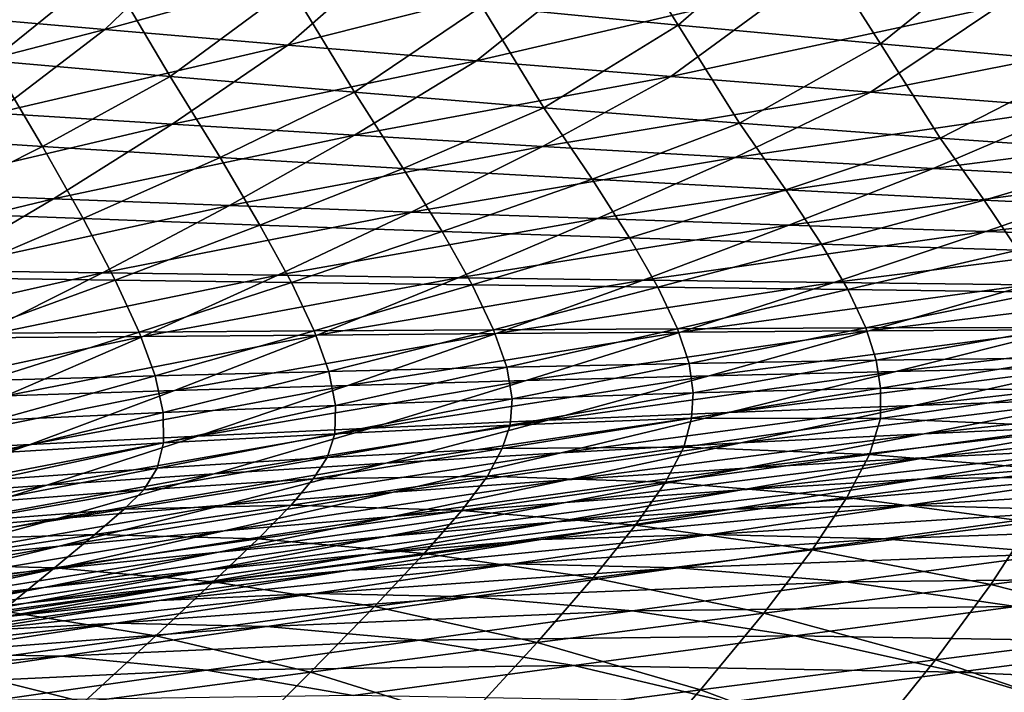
# Model space of a CAD drawing. Header units: metres. Extents: x -155 to 33, y -152 to 27.
# Tile 70 of 133: x -17.6 to -15.65, y -134.95 to -133.62. Entities that reach past the tile are written whole.
import ezdxf

# ---------------------------------------------------------------- set-up
doc = ezdxf.new("R2010")
doc.units = ezdxf.units.M
doc.layers.add('solid_12_401_042_XXX', color=7, linetype='CONTINUOUS')

msp = doc.modelspace()

# ---------------------------------------------------------------- linework, layer by layer
at = {"layer": 'solid_12_401_042_XXX'}
for points in [[(-16.683573, -133.592255, 14.339841), (-16.295164, -133.629776, 14.791459), (-16.45372, -133.375839, 14.378468)], [(-16.295164, -133.629776, 14.791459), (-16.052582, -133.417694, 14.834028), (-16.45372, -133.375839, 14.378468)], [(-16.295164, -133.629776, 14.791459), (-15.89447, -133.666931, 15.234103), (-16.052582, -133.417694, 14.834028)], [(-15.89447, -133.666931, 15.234103), (-15.638756, -133.459656, 15.280394), (-16.052582, -133.417694, 14.834028)], [(-15.241786, -133.629776, -15.873813), (-15.660271, -133.592255, -15.449912), (-14.996856, -133.417694, -15.899636)], [(-17.429483, -133.638458, -13.651723), (-17.780312, -133.608063, -13.186938), (-17.226522, -133.442932, -13.655695)], [(-17.429483, -133.638458, -13.651723), (-17.226522, -133.442932, -13.655695), (-16.851946, -133.479691, -14.117661)], [(-15.89447, -133.666931, 15.234103), (-15.484086, -133.703491, 15.664867), (-15.638756, -133.459656, 15.280394)], [(-17.653263, -133.700439, 13.379278), (-17.426886, -133.516998, 13.407866), (-17.781017, -133.479706, 12.928958)], [(-17.067131, -133.669327, -14.109023), (-17.429483, -133.638458, -13.651723), (-16.851946, -133.479691, -14.117661)], [(-17.067131, -133.669327, -14.109023), (-16.851946, -133.479691, -14.117661), (-16.465784, -133.516998, -14.571139)], [(-17.653263, -133.700439, 13.379278), (-17.299986, -133.731644, 13.844898), (-17.426886, -133.516998, 13.407866)], [(-17.299986, -133.731644, 13.844898), (-17.060953, -133.554581, 13.878392), (-17.426886, -133.516998, 13.407866)], [(-16.69359, -133.700439, -14.558153), (-17.067131, -133.669327, -14.109023), (-16.465784, -133.516998, -14.571139)], [(-16.69359, -133.700439, -14.558153), (-16.465784, -133.516998, -14.571139), (-16.068426, -133.554581, -15.015447)], [(-17.299986, -133.731644, 13.844898), (-16.93557, -133.762711, 14.301743), (-17.060953, -133.554581, 13.878392)], [(-16.93557, -133.762711, 14.301743), (-16.683573, -133.592255, 14.339841), (-17.060953, -133.554581, 13.878392)], [(-16.309193, -133.731644, -14.998434), (-16.69359, -133.700439, -14.558153), (-16.068426, -133.554581, -15.015447)], [(-16.309193, -133.731644, -14.998434), (-16.068426, -133.554581, -15.015447), (-15.660271, -133.592255, -15.449912)], [(-17.984957, -133.782089, -13.192229), (-17.780312, -133.608063, -13.186938), (-17.429483, -133.638458, -13.651723)], [(-16.93557, -133.762711, 14.301743), (-16.560385, -133.793457, 14.749063), (-16.683573, -133.592255, 14.339841)], [(-16.560385, -133.793457, 14.749063), (-16.295164, -133.629776, 14.791459), (-16.683573, -133.592255, 14.339841)], [(-15.914289, -133.762711, -15.429195), (-16.309193, -133.731644, -14.998434), (-15.660271, -133.592255, -15.449912)], [(-15.914289, -133.762711, -15.429195), (-15.660271, -133.592255, -15.449912), (-15.241786, -133.629776, -15.873813)], [(-17.64599, -133.803802, -13.651765), (-17.984957, -133.782089, -13.192229), (-17.429483, -133.638458, -13.651723)], [(-17.64599, -133.803802, -13.651765), (-17.429483, -133.638458, -13.651723), (-17.067131, -133.669327, -14.109023)], [(-16.560385, -133.793457, 14.749063), (-16.173199, -133.823685, 15.187652), (-16.295164, -133.629776, 14.791459)], [(-16.173199, -133.823685, 15.187652), (-15.89447, -133.666931, 15.234103), (-16.295164, -133.629776, 14.791459)], [(-15.509292, -133.793457, -15.849717), (-15.914289, -133.762711, -15.429195), (-15.241786, -133.629776, -15.873813)], [(-16.173199, -133.823685, 15.187652), (-15.77645, -133.85321, 15.61471), (-15.89447, -133.666931, 15.234103)], [(-15.77645, -133.85321, 15.61471), (-15.484086, -133.703491, 15.664867), (-15.89447, -133.666931, 15.234103)], [(-17.295916, -133.82576, -14.10412), (-17.64599, -133.803802, -13.651765), (-17.067131, -133.669327, -14.109023)], [(-17.295916, -133.82576, -14.10412), (-17.067131, -133.669327, -14.109023), (-16.69359, -133.700439, -14.558153)], [(-17.893457, -133.847839, 13.353194), (-17.55279, -133.869934, 13.813616), (-17.653263, -133.700439, 13.379278)], [(-17.55279, -133.869934, 13.813616), (-17.299986, -133.731644, 13.844898), (-17.653263, -133.700439, 13.379278)], [(-16.935007, -133.847839, -14.548615), (-17.295916, -133.82576, -14.10412), (-16.69359, -133.700439, -14.558153)], [(-16.935007, -133.847839, -14.548615), (-16.69359, -133.700439, -14.558153), (-16.309193, -133.731644, -14.998434)], [(-15.77645, -133.85321, 15.61471), (-15.370224, -133.881836, 16.029888), (-15.484086, -133.703491, 15.664867)], [(-17.55279, -133.869934, 13.813616), (-17.201258, -133.891907, 14.265563), (-17.299986, -133.731644, 13.844898)], [(-17.201258, -133.891907, 14.265563), (-16.93557, -133.762711, 14.301743), (-17.299986, -133.731644, 13.844898)], [(-16.563549, -133.869934, -14.984573), (-16.935007, -133.847839, -14.548615), (-16.309193, -133.731644, -14.998434)], [(-16.563549, -133.869934, -14.984573), (-16.309193, -133.731644, -14.998434), (-15.914289, -133.762711, -15.429195)], [(-17.201258, -133.891907, 14.265563), (-16.839169, -133.913635, 14.708301), (-16.93557, -133.762711, 14.301743)], [(-16.839169, -133.913635, 14.708301), (-16.560385, -133.793457, 14.749063), (-16.93557, -133.762711, 14.301743)], [(-16.181831, -133.891907, -15.411333), (-16.563549, -133.869934, -14.984573), (-15.914289, -133.762711, -15.429195)], [(-16.181831, -133.891907, -15.411333), (-15.914289, -133.762711, -15.429195), (-15.509292, -133.793457, -15.849717)], [(-17.869432, -133.960144, -13.654785), (-17.64599, -133.803802, -13.651765), (-17.295916, -133.82576, -14.10412)], [(-16.839169, -133.913635, 14.708301), (-16.465317, -133.934998, 15.142552), (-16.560385, -133.793457, 14.749063)], [(-16.465317, -133.934998, 15.142552), (-16.173199, -133.823685, 15.187652), (-16.560385, -133.793457, 14.749063)], [(-15.790215, -133.913635, -15.82818), (-16.181831, -133.891907, -15.411333), (-15.509292, -133.793457, -15.849717)], [(-15.790215, -133.913635, -15.82818), (-15.509292, -133.793457, -15.849717), (-15.092923, -133.823685, -16.260702)], [(-17.53117, -133.973358, -14.101918), (-17.869432, -133.960144, -13.654785), (-17.295916, -133.82576, -14.10412)], [(-17.53117, -133.973358, -14.101918), (-17.295916, -133.82576, -14.10412), (-16.935007, -133.847839, -14.548615)], [(-16.465317, -133.934998, 15.142552), (-16.081974, -133.955872, 15.565637), (-16.173199, -133.823685, 15.187652)], [(-16.081974, -133.955872, 15.565637), (-15.77645, -133.85321, 15.61471), (-16.173199, -133.823685, 15.187652)], [(-15.387445, -133.934998, -16.235756), (-15.790215, -133.913635, -15.82818), (-15.092923, -133.823685, -16.260702)], [(-17.811255, -133.999725, 13.784082), (-17.55279, -133.869934, 13.813616), (-17.893457, -133.847839, 13.353194)], [(-17.182425, -133.986557, -14.541492), (-17.53117, -133.973358, -14.101918), (-16.935007, -133.847839, -14.548615)], [(-17.182425, -133.986557, -14.541492), (-16.935007, -133.847839, -14.548615), (-16.563549, -133.869934, -14.984573)], [(-16.081974, -133.955872, 15.565637), (-15.689188, -133.976151, 15.977193), (-15.77645, -133.85321, 15.61471)], [(-15.689188, -133.976151, 15.977193), (-15.370224, -133.881836, 16.029888), (-15.77645, -133.85321, 15.61471)], [(-17.811255, -133.999725, 13.784082), (-17.472115, -134.012787, 14.230881), (-17.55279, -133.869934, 13.813616)], [(-17.472115, -134.012787, 14.230881), (-17.201258, -133.891907, 14.265563), (-17.55279, -133.869934, 13.813616)], [(-16.823431, -133.999725, -14.972846), (-17.182425, -133.986557, -14.541492), (-16.563549, -133.869934, -14.984573)], [(-16.823431, -133.999725, -14.972846), (-16.563549, -133.869934, -14.984573), (-16.181831, -133.891907, -15.411333)], [(-15.689188, -133.976151, 15.977193), (-15.287408, -133.995712, 16.376501), (-15.370224, -133.881836, 16.029888)], [(-17.472115, -134.012787, 14.230881), (-17.122635, -134.025726, 14.668787), (-17.201258, -133.891907, 14.265563)], [(-17.122635, -134.025726, 14.668787), (-16.839169, -133.913635, 14.708301), (-17.201258, -133.891907, 14.265563)], [(-16.45443, -134.012787, -15.395319), (-16.823431, -133.999725, -14.972846), (-16.181831, -133.891907, -15.411333)], [(-16.45443, -134.012787, -15.395319), (-16.181831, -133.891907, -15.411333), (-15.790215, -133.913635, -15.82818)], [(-17.122635, -134.025726, 14.668787), (-16.761639, -134.038467, 15.098462), (-16.839169, -133.913635, 14.708301)], [(-16.761639, -134.038467, 15.098462), (-16.465317, -133.934998, 15.142552), (-16.839169, -133.913635, 14.708301)], [(-16.075726, -134.025726, -15.808211), (-16.45443, -134.012787, -15.395319), (-15.790215, -133.913635, -15.82818)], [(-16.075726, -134.025726, -15.808211), (-15.790215, -133.913635, -15.82818), (-15.387445, -133.934998, -16.235756)], [(-16.761639, -134.038467, 15.098462), (-16.391243, -134.05098, 15.517343), (-16.465317, -133.934998, 15.142552)], [(-16.391243, -134.05098, 15.517343), (-16.081974, -133.955872, 15.565637), (-16.465317, -133.934998, 15.142552)], [(-15.686095, -134.038467, -16.212103), (-16.075726, -134.025726, -15.808211), (-15.387445, -133.934998, -16.235756)], [(-15.686095, -134.038467, -16.212103), (-15.387445, -133.934998, -16.235756), (-14.975974, -133.955872, -16.631536)], [(-16.391243, -134.05098, 15.517343), (-16.011452, -134.063202, 15.925062), (-16.081974, -133.955872, 15.565637)], [(-16.011452, -134.063202, 15.925062), (-15.689188, -133.976151, 15.977193), (-16.081974, -133.955872, 15.565637)], [(-15.287827, -134.05098, -16.604578), (-15.686095, -134.038467, -16.212103), (-14.975974, -133.955872, -16.631536)], [(-18.098143, -134.110184, -13.660462), (-17.869432, -133.960144, -13.654785), (-17.53117, -133.973358, -14.101918)], [(-17.771162, -134.115234, -14.102118), (-18.098143, -134.110184, -13.660462), (-17.53117, -133.973358, -14.101918)], [(-17.771162, -134.115234, -14.102118), (-17.53117, -133.973358, -14.101918), (-17.182425, -133.986557, -14.541492)], [(-16.011452, -134.063202, 15.925062), (-15.622656, -134.075104, 16.320913), (-15.689188, -133.976151, 15.977193)], [(-15.622656, -134.075104, 16.320913), (-15.287408, -133.995712, 16.376501), (-15.689188, -133.976151, 15.977193)], [(-17.434052, -134.120178, -14.536513), (-17.771162, -134.115234, -14.102118), (-17.182425, -133.986557, -14.541492)], [(-17.434052, -134.120178, -14.536513), (-17.182425, -133.986557, -14.541492), (-16.823431, -133.999725, -14.972846)], [(-17.746244, -134.129822, 14.197595), (-17.472115, -134.012787, 14.230881), (-17.811255, -133.999725, 13.784082)], [(-17.746244, -134.129822, 14.197595), (-17.408859, -134.134567, 14.630448), (-17.472115, -134.012787, 14.230881)], [(-17.408859, -134.134567, 14.630448), (-17.122635, -134.025726, 14.668787), (-17.472115, -134.012787, 14.230881)], [(-17.086998, -134.125031, -14.962996), (-17.434052, -134.120178, -14.536513), (-16.823431, -133.999725, -14.972846)], [(-17.086998, -134.125031, -14.962996), (-16.823431, -133.999725, -14.972846), (-16.45443, -134.012787, -15.395319)], [(-16.730198, -134.129822, -15.380922), (-17.086998, -134.125031, -14.962996), (-16.45443, -134.012787, -15.395319)], [(-16.730198, -134.129822, -15.380922), (-16.45443, -134.012787, -15.395319), (-16.075726, -134.025726, -15.808211)], [(-17.408859, -134.134567, 14.630448), (-17.060221, -134.139282, 15.055332), (-17.122635, -134.025726, 14.668787)], [(-17.060221, -134.139282, 15.055332), (-16.761639, -134.038467, 15.098462), (-17.122635, -134.025726, 14.668787)], [(-16.363905, -134.134567, -15.789604), (-16.730198, -134.129822, -15.380922), (-16.075726, -134.025726, -15.808211)], [(-16.363905, -134.134567, -15.789604), (-16.075726, -134.025726, -15.808211), (-15.686095, -134.038467, -16.212103)], [(-17.060221, -134.139282, 15.055332), (-16.702297, -134.143982, 15.469802), (-16.761639, -134.038467, 15.098462)], [(-16.702297, -134.143982, 15.469802), (-16.391243, -134.05098, 15.517343), (-16.761639, -134.038467, 15.098462)], [(-16.702297, -134.143982, 15.469802), (-16.33506, -134.148682, 15.87349), (-16.391243, -134.05098, 15.517343)], [(-16.33506, -134.148682, 15.87349), (-16.011452, -134.063202, 15.925062), (-16.391243, -134.05098, 15.517343)], [(-15.986934, -134.139282, -16.189562), (-16.363905, -134.134567, -15.789604), (-15.686095, -134.038467, -16.212103)], [(-15.986934, -134.139282, -16.189562), (-15.686095, -134.038467, -16.212103), (-15.287827, -134.05098, -16.604578)], [(-15.601412, -134.143967, -16.578495), (-15.986934, -134.139282, -16.189562), (-15.287827, -134.05098, -16.604578)], [(-16.33506, -134.148682, 15.87349), (-15.958842, -134.153412, 16.265707), (-16.011452, -134.063202, 15.925062)], [(-15.958842, -134.153412, 16.265707), (-15.622656, -134.075104, 16.320913), (-16.011452, -134.063202, 15.925062)], [(-15.958842, -134.153412, 16.265707), (-15.573985, -134.158173, 16.645792), (-15.622656, -134.075104, 16.320913)], [(-18.01586, -134.251694, -14.10471), (-17.771162, -134.115234, -14.102118), (-17.434052, -134.120178, -14.536513)], [(-17.689856, -134.248962, -14.533669), (-18.01586, -134.251694, -14.10471), (-17.434052, -134.120178, -14.536513)], [(-17.697805, -134.240326, 14.593287), (-17.408859, -134.134567, 14.630448), (-17.746244, -134.129822, 14.197595)], [(-17.697805, -134.240326, 14.593287), (-17.361029, -134.237564, 15.013166), (-17.408859, -134.134567, 14.630448)], [(-17.689856, -134.248962, -14.533669), (-17.434052, -134.120178, -14.536513), (-17.086998, -134.125031, -14.962996)], [(-17.354219, -134.246109, -14.955023), (-17.689856, -134.248962, -14.533669), (-17.086998, -134.125031, -14.962996)], [(-17.361029, -134.237564, 15.013166), (-17.060221, -134.139282, 15.055332), (-17.408859, -134.134567, 14.630448)], [(-17.354219, -134.246109, -14.955023), (-17.086998, -134.125031, -14.962996), (-16.730198, -134.129822, -15.380922)], [(-17.009104, -134.243195, -15.368143), (-17.354219, -134.246109, -14.955023), (-16.730198, -134.129822, -15.380922)], [(-17.009104, -134.243195, -15.368143), (-16.730198, -134.129822, -15.380922), (-16.363905, -134.134567, -15.789604)], [(-16.65472, -134.240326, -15.772359), (-17.009104, -134.243195, -15.368143), (-16.363905, -134.134567, -15.789604)], [(-16.65472, -134.240326, -15.772359), (-16.363905, -134.134567, -15.789604), (-15.986934, -134.139282, -16.189562)], [(-17.361029, -134.237564, 15.013166), (-17.015104, -134.234985, 15.423021), (-17.060221, -134.139282, 15.055332)], [(-17.015104, -134.234985, 15.423021), (-16.702297, -134.143982, 15.469802), (-17.060221, -134.139282, 15.055332)], [(-17.015104, -134.234985, 15.423021), (-16.659977, -134.232666, 15.822487), (-16.702297, -134.143982, 15.469802)], [(-16.659977, -134.232666, 15.822487), (-16.33506, -134.148682, 15.87349), (-16.702297, -134.143982, 15.469802)], [(-16.659977, -134.232666, 15.822487), (-16.295929, -134.230682, 16.210892), (-16.33506, -134.148682, 15.87349)], [(-16.289925, -134.237564, -16.168139), (-16.65472, -134.240326, -15.772359), (-15.986934, -134.139282, -16.189562)], [(-16.295929, -134.230682, 16.210892), (-15.958842, -134.153412, 16.265707), (-16.33506, -134.148682, 15.87349)], [(-16.295929, -134.230682, 16.210892), (-15.923251, -134.229126, 16.587593), (-15.958842, -134.153412, 16.265707)], [(-16.289925, -134.237564, -16.168139), (-15.986934, -134.139282, -16.189562), (-15.601412, -134.143967, -16.578495)], [(-15.916692, -134.234985, -16.553289), (-16.289925, -134.237564, -16.168139), (-15.601412, -134.143967, -16.578495)], [(-15.923251, -134.229126, 16.587593), (-15.573985, -134.158173, 16.645792), (-15.958842, -134.153412, 16.265707)], [(-15.916692, -134.234985, -16.553289), (-15.601412, -134.143967, -16.578495), (-15.207338, -134.148682, -16.956032)], [(-15.534988, -134.232666, -16.927444), (-15.916692, -134.234985, -16.553289), (-15.207338, -134.148682, -16.956032)], [(-15.923251, -134.229126, 16.587593), (-15.541305, -134.228058, 16.952637), (-15.573985, -134.158173, 16.645792)], [(-16.986322, -134.315308, 15.772086), (-16.659977, -134.232666, 15.822487), (-17.015104, -134.234985, 15.423021)], [(-16.986322, -134.315308, 15.772086), (-16.633999, -134.307037, 16.15649), (-16.659977, -134.232666, 15.822487)], [(-16.633999, -134.307037, 16.15649), (-16.295929, -134.230682, 16.210892), (-16.659977, -134.232666, 15.822487)], [(-16.633999, -134.307037, 16.15649), (-16.273102, -134.299515, 16.529638), (-16.295929, -134.230682, 16.210892)], [(-16.273102, -134.299515, 16.529638), (-15.923251, -134.229126, 16.587593), (-16.295929, -134.230682, 16.210892)], [(-16.273102, -134.299515, 16.529638), (-15.903, -134.292877, 16.89156), (-15.923251, -134.229126, 16.587593)], [(-16.233824, -134.324188, -16.52902), (-15.916692, -134.234985, -16.553289), (-15.534988, -134.232666, -16.927444)], [(-15.864023, -134.315308, -16.899555), (-16.233824, -134.324188, -16.52902), (-15.534988, -134.232666, -16.927444)], [(-15.903, -134.292877, 16.89156), (-15.541305, -134.228058, 16.952637), (-15.923251, -134.229126, 16.587593)], [(-15.903, -134.292877, 16.89156), (-15.520049, -134.2883, 17.241133), (-15.541305, -134.228058, 16.952637)], [(-15.864023, -134.315308, -16.899555), (-15.534988, -134.232666, -16.927444), (-15.145145, -134.230682, -17.289951)], [(-15.486153, -134.307037, -17.258877), (-15.864023, -134.315308, -16.899555), (-15.145145, -134.230682, -17.289951)], [(-17.950211, -134.373383, -14.533093), (-17.689856, -134.248962, -14.533669), (-17.354219, -134.246109, -14.955023)], [(-17.625423, -134.363342, -14.949043), (-17.950211, -134.373383, -14.533093), (-17.354219, -134.246109, -14.955023)], [(-17.664265, -134.333572, 14.972022), (-17.361029, -134.237564, 15.013166), (-17.697805, -134.240326, 14.593287)], [(-17.664265, -134.333572, 14.972022), (-17.329824, -134.324188, 15.377047), (-17.361029, -134.237564, 15.013166)], [(-17.625423, -134.363342, -14.949043), (-17.354219, -134.246109, -14.955023), (-17.009104, -134.243195, -15.368143)], [(-17.291433, -134.353287, -15.357082), (-17.625423, -134.363342, -14.949043), (-17.009104, -134.243195, -15.368143)], [(-17.329824, -134.324188, 15.377047), (-17.015104, -134.234985, 15.423021), (-17.361029, -134.237564, 15.013166)], [(-17.329824, -134.324188, 15.377047), (-16.986322, -134.315308, 15.772086), (-17.015104, -134.234985, 15.423021)], [(-17.291433, -134.353287, -15.357082), (-17.009104, -134.243195, -15.368143), (-16.65472, -134.240326, -15.772359)], [(-16.948414, -134.343323, -15.756561), (-17.291433, -134.353287, -15.357082), (-16.65472, -134.240326, -15.772359)], [(-16.948414, -134.343323, -15.756561), (-16.65472, -134.240326, -15.772359), (-16.289925, -134.237564, -16.168139)], [(-16.59527, -134.333572, -16.1479), (-16.948414, -134.343323, -15.756561), (-16.289925, -134.237564, -16.168139)], [(-16.59527, -134.333572, -16.1479), (-16.289925, -134.237564, -16.168139), (-15.916692, -134.234985, -16.553289)], [(-16.233824, -134.324188, -16.52902), (-16.59527, -134.333572, -16.1479), (-15.916692, -134.234985, -16.553289)], [(-15.894372, -134.348129, 17.176649), (-15.520049, -134.2883, 17.241133), (-15.903, -134.292877, 16.89156)], [(-15.894372, -134.348129, 17.176649), (-15.50506, -134.352264, 17.505714), (-15.520049, -134.2883, 17.241133)], [(-16.973074, -134.382462, 16.102507), (-16.633999, -134.307037, 16.15649), (-16.986322, -134.315308, 15.772086)], [(-16.973074, -134.382462, 16.102507), (-16.623547, -134.36937, 16.471931), (-16.633999, -134.307037, 16.15649)], [(-16.623547, -134.36937, 16.471931), (-16.273102, -134.299515, 16.529638), (-16.633999, -134.307037, 16.15649)], [(-16.623547, -134.36937, 16.471931), (-16.264933, -134.357498, 16.830578), (-16.273102, -134.299515, 16.529638)], [(-16.264933, -134.357498, 16.830578), (-15.903, -134.292877, 16.89156), (-16.273102, -134.299515, 16.529638)], [(-16.264933, -134.357498, 16.830578), (-15.894372, -134.348129, 17.176649), (-15.903, -134.292877, 16.89156)], [(-16.194471, -134.396606, -16.872372), (-15.864023, -134.315308, -16.899555), (-15.486153, -134.307037, -17.258877)], [(-15.828132, -134.382462, -17.228289), (-16.194471, -134.396606, -16.872372), (-15.486153, -134.307037, -17.258877)], [(-15.828132, -134.382462, -17.228289), (-15.486153, -134.307037, -17.258877), (-15.100499, -134.299515, -17.606382)], [(-15.454077, -134.36937, -17.572859), (-15.828132, -134.382462, -17.228289), (-15.100499, -134.299515, -17.606382)], [(-17.646496, -134.411621, 15.331883), (-17.329824, -134.324188, 15.377047), (-17.664265, -134.333572, 14.972022)], [(-17.646496, -134.411621, 15.331883), (-17.314127, -134.396606, 15.722291), (-17.329824, -134.324188, 15.377047)], [(-17.314127, -134.396606, 15.722291), (-16.986322, -134.315308, 15.772086), (-17.329824, -134.324188, 15.377047)], [(-17.314127, -134.396606, 15.722291), (-16.973074, -134.382462, 16.102507), (-16.986322, -134.315308, 15.772086)], [(-16.903015, -134.427322, -16.128857), (-16.59527, -134.333572, -16.1479), (-16.233824, -134.324188, -16.52902)], [(-16.552847, -134.411621, -16.505692), (-16.903015, -134.427322, -16.128857), (-16.233824, -134.324188, -16.52902)], [(-16.552847, -134.411621, -16.505692), (-16.233824, -134.324188, -16.52902), (-15.864023, -134.315308, -16.899555)], [(-16.194471, -134.396606, -16.872372), (-16.552847, -134.411621, -16.505692), (-15.864023, -134.315308, -16.899555)], [(-17.577253, -134.460083, -15.347754), (-17.291433, -134.353287, -15.357082), (-16.948414, -134.343323, -15.756561)], [(-17.245045, -134.443542, -15.742225), (-17.577253, -134.460083, -15.347754), (-16.948414, -134.343323, -15.756561)], [(-17.245045, -134.443542, -15.742225), (-16.948414, -134.343323, -15.756561), (-16.59527, -134.333572, -16.1479)], [(-16.903015, -134.427322, -16.128857), (-17.245045, -134.443542, -15.742225), (-16.59527, -134.333572, -16.1479)], [(-16.268642, -134.40802, 17.112144), (-15.894372, -134.348129, 17.176649), (-16.264933, -134.357498, 16.830578)], [(-16.268642, -134.40802, 17.112144), (-15.894352, -134.408707, 17.435896), (-15.894372, -134.348129, 17.176649)], [(-15.894352, -134.408707, 17.435896), (-15.50506, -134.352264, 17.505714), (-15.894372, -134.348129, 17.176649)], [(-17.900686, -134.476776, -14.945073), (-17.625423, -134.363342, -14.949043), (-17.291433, -134.353287, -15.357082)], [(-17.577253, -134.460083, -15.347754), (-17.900686, -134.476776, -14.945073), (-17.291433, -134.353287, -15.357082)], [(-16.627062, -134.421829, 16.769684), (-16.264933, -134.357498, 16.830578), (-16.623547, -134.36937, 16.471931)], [(-16.627062, -134.421829, 16.769684), (-16.268642, -134.40802, 17.112144), (-16.264933, -134.357498, 16.830578)], [(-15.894352, -134.408707, 17.435896), (-15.512442, -134.425171, 17.746397), (-15.50506, -134.352264, 17.505714)], [(-15.808131, -134.438553, -17.539581), (-15.454077, -134.36937, -17.572859), (-15.071699, -134.357483, -17.906052)], [(-15.437153, -134.421829, -17.87015), (-15.808131, -134.438553, -17.539581), (-15.071699, -134.357483, -17.906052)], [(-17.312977, -134.456787, 16.04888), (-16.973074, -134.382462, 16.102507), (-17.314127, -134.396606, 15.722291)], [(-17.312977, -134.456787, 16.04888), (-16.974482, -134.438553, 16.414436), (-16.973074, -134.382462, 16.102507)], [(-16.974482, -134.438553, 16.414436), (-16.623547, -134.36937, 16.471931), (-16.973074, -134.382462, 16.102507)], [(-16.974482, -134.438553, 16.414436), (-16.627062, -134.421829, 16.769684), (-16.623547, -134.36937, 16.471931)], [(-16.526087, -134.476303, -16.845791), (-16.194471, -134.396606, -16.872372), (-15.828132, -134.382462, -17.228289)], [(-16.170914, -134.456787, -17.198112), (-16.526087, -134.476303, -16.845791), (-15.828132, -134.382462, -17.228289)], [(-16.170914, -134.456787, -17.198112), (-15.828132, -134.382462, -17.228289), (-15.454077, -134.36937, -17.572859)], [(-15.808131, -134.438553, -17.539581), (-16.170914, -134.456787, -17.198112), (-15.454077, -134.36937, -17.572859)], [(-17.643135, -134.476303, 15.673016), (-17.314127, -134.396606, 15.722291), (-17.646496, -134.411621, 15.331883)], [(-17.643135, -134.476303, 15.673016), (-17.312977, -134.456787, 16.04888), (-17.314127, -134.396606, 15.722291)], [(-16.873434, -134.496902, -16.48317), (-16.552847, -134.411621, -16.505692), (-16.194471, -134.396606, -16.872372)], [(-16.526087, -134.476303, -16.845791), (-16.873434, -134.496902, -16.48317), (-16.194471, -134.396606, -16.872372)], [(-16.642851, -134.467957, 17.047619), (-16.268642, -134.40802, 17.112144), (-16.627062, -134.421829, 16.769684)], [(-16.642851, -134.467957, 17.047619), (-16.28335, -134.465454, 17.365965), (-16.268642, -134.40802, 17.112144)], [(-16.28335, -134.465454, 17.365965), (-15.894352, -134.408707, 17.435896), (-16.268642, -134.40802, 17.112144)], [(-15.802827, -134.485931, -17.834362), (-15.437153, -134.421829, -17.87015), (-15.056078, -134.408005, -18.187208)], [(-15.433832, -134.467957, -18.148514), (-15.802827, -134.485931, -17.834362), (-15.056078, -134.408005, -18.187208)], [(-17.544106, -134.540436, -15.729134), (-17.245045, -134.443542, -15.742225), (-16.903015, -134.427322, -16.128857)], [(-17.212746, -134.518356, -16.110834), (-17.544106, -134.540436, -15.729134), (-16.903015, -134.427322, -16.128857)], [(-17.212746, -134.518356, -16.110834), (-16.903015, -134.427322, -16.128857), (-16.552847, -134.411621, -16.505692)], [(-16.873434, -134.496902, -16.48317), (-17.212746, -134.518356, -16.110834), (-16.552847, -134.411621, -16.505692)], [(-16.989418, -134.485947, 16.708887), (-16.627062, -134.421829, 16.769684), (-16.974482, -134.438553, 16.414436)], [(-16.989418, -134.485947, 16.708887), (-16.642851, -134.467957, 17.047619), (-16.627062, -134.421829, 16.769684)], [(-16.28335, -134.465454, 17.365965), (-15.916415, -134.479721, 17.671846), (-15.894352, -134.408707, 17.435896)], [(-16.162741, -134.507141, -17.506582), (-15.808131, -134.438553, -17.539581), (-15.437153, -134.421829, -17.87015)], [(-15.802827, -134.485931, -17.834362), (-16.162741, -134.507141, -17.506582), (-15.437153, -134.421829, -17.87015)], [(-15.916415, -134.479721, 17.671846), (-15.512442, -134.425171, 17.746397), (-15.894352, -134.408707, 17.435896)], [(-15.916415, -134.479721, 17.671846), (-15.542503, -134.510925, 17.964794), (-15.512442, -134.425171, 17.746397)], [(-17.865965, -134.562927, -15.339904), (-17.577253, -134.460083, -15.347754), (-17.245045, -134.443542, -15.742225)], [(-17.544106, -134.540436, -15.729134), (-17.865965, -134.562927, -15.339904), (-17.245045, -134.443542, -15.742225)], [(-17.325991, -134.507141, 16.357182), (-16.974482, -134.438553, 16.414436), (-17.312977, -134.456787, 16.04888)], [(-17.325991, -134.507141, 16.357182), (-16.989418, -134.485947, 16.708887), (-16.974482, -134.438553, 16.414436)], [(-16.514637, -134.53009, -17.168406), (-16.170914, -134.456787, -17.198112), (-15.808131, -134.438553, -17.539581)], [(-16.162741, -134.507141, -17.506582), (-16.514637, -134.53009, -17.168406), (-15.808131, -134.438553, -17.539581)], [(-18.179316, -134.585602, -14.942819), (-17.900686, -134.476776, -14.945073), (-17.577253, -134.460083, -15.347754)], [(-17.865965, -134.562927, -15.339904), (-18.179316, -134.585602, -14.942819), (-17.577253, -134.460083, -15.347754)], [(-17.653851, -134.53009, 15.995656), (-17.312977, -134.456787, 16.04888), (-17.643135, -134.476303, 15.673016)], [(-17.653851, -134.53009, 15.995656), (-17.325991, -134.507141, 16.357182), (-17.312977, -134.456787, 16.04888)], [(-16.859068, -134.554535, -16.819885), (-16.526087, -134.476303, -16.845791), (-16.170914, -134.456787, -17.198112)], [(-16.514637, -134.53009, -17.168406), (-16.859068, -134.554535, -16.819885), (-16.170914, -134.456787, -17.198112)], [(-16.672085, -134.522552, 17.295927), (-16.28335, -134.465454, 17.365965), (-16.642851, -134.467957, 17.047619)], [(-16.672085, -134.522552, 17.295927), (-16.319967, -134.534836, 17.597128), (-16.28335, -134.465454, 17.365965)], [(-16.319967, -134.534836, 17.597128), (-15.916415, -134.479721, 17.671846), (-16.28335, -134.465454, 17.365965)], [(-15.811533, -134.527985, -18.109793), (-15.433832, -134.467957, -18.148514), (-15.053333, -134.465454, -18.441441)], [(-15.445958, -134.522552, -18.398243), (-15.811533, -134.527985, -18.109793), (-15.053333, -134.465454, -18.441441)], [(-17.351984, -134.549774, 16.648176), (-16.989418, -134.485947, 16.708887), (-17.325991, -134.507141, 16.357182)], [(-17.351984, -134.549774, 16.648176), (-17.017006, -134.527985, 16.983072), (-16.989418, -134.485947, 16.708887)], [(-17.19585, -134.580231, -16.461554), (-16.873434, -134.496902, -16.48317), (-16.526087, -134.476303, -16.845791)], [(-16.859068, -134.554535, -16.819885), (-17.19585, -134.580231, -16.461554), (-16.526087, -134.476303, -16.845791)], [(-17.017006, -134.527985, 16.983072), (-16.642851, -134.467957, 17.047619), (-16.989418, -134.485947, 16.708887)], [(-17.017006, -134.527985, 16.983072), (-16.672085, -134.522552, 17.295927), (-16.642851, -134.467957, 17.047619)], [(-16.517859, -134.575073, -17.473833), (-16.162741, -134.507141, -17.506582), (-15.802827, -134.485931, -17.834362)], [(-16.168705, -134.549774, -17.798674), (-16.517859, -134.575073, -17.473833), (-15.802827, -134.485931, -17.834362)], [(-16.319967, -134.534836, 17.597128), (-15.961186, -134.565002, 17.886106), (-15.916415, -134.479721, 17.671846)], [(-16.168705, -134.549774, -17.798674), (-15.802827, -134.485931, -17.834362), (-15.433832, -134.467957, -18.148514)], [(-15.811533, -134.527985, -18.109793), (-16.168705, -134.549774, -17.798674), (-15.433832, -134.467957, -18.148514)], [(-15.961186, -134.565002, 17.886106), (-15.542503, -134.510925, 17.964794), (-15.916415, -134.479721, 17.671846)], [(-17.524801, -134.606903, -16.09396), (-17.212746, -134.518356, -16.110834), (-16.873434, -134.496902, -16.48317)], [(-17.19585, -134.580231, -16.461554), (-17.524801, -134.606903, -16.09396), (-16.873434, -134.496902, -16.48317)], [(-17.846008, -134.634308, -15.717445), (-17.544106, -134.540436, -15.729134), (-17.212746, -134.518356, -16.110834)], [(-17.524801, -134.606903, -16.09396), (-17.846008, -134.634308, -15.717445), (-17.212746, -134.518356, -16.110834)], [(-17.678024, -134.575073, 16.300142), (-17.325991, -134.507141, 16.357182), (-17.653851, -134.53009, 15.995656)], [(-17.678024, -134.575073, 16.300142), (-17.351984, -134.549774, 16.648176), (-17.325991, -134.507141, 16.357182)], [(-17.060617, -134.580017, 17.225803), (-16.672085, -134.522552, 17.295927), (-17.017006, -134.527985, 16.983072)], [(-17.060617, -134.580017, 17.225803), (-16.723194, -134.590561, 17.52227), (-16.672085, -134.522552, 17.295927)], [(-16.859217, -134.602295, -17.139122), (-16.514637, -134.53009, -17.168406), (-16.162741, -134.507141, -17.506582)], [(-16.517859, -134.575073, -17.473833), (-16.859217, -134.602295, -17.139122), (-16.162741, -134.507141, -17.506582)], [(-16.723194, -134.590561, 17.52227), (-16.319967, -134.534836, 17.597128), (-16.672085, -134.522552, 17.295927)], [(-16.189196, -134.588074, -18.071053), (-15.811533, -134.527985, -18.109793), (-15.445958, -134.522552, -18.398243)], [(-15.838387, -134.580017, -18.354946), (-16.189196, -134.588074, -18.071053), (-15.445958, -134.522552, -18.398243)], [(-15.961186, -134.565002, 17.886106), (-15.59581, -134.613586, 18.162857), (-15.542503, -134.510925, 17.964794)], [(-15.838387, -134.580017, -18.354946), (-15.445958, -134.522552, -18.398243), (-15.074, -134.534836, -18.67457)], [(-18.158058, -134.662186, -15.333718), (-17.865965, -134.562927, -15.339904), (-17.544106, -134.540436, -15.729134)], [(-17.846008, -134.634308, -15.717445), (-18.158058, -134.662186, -15.333718), (-17.544106, -134.540436, -15.729134)], [(-17.391119, -134.588074, 16.918507), (-17.017006, -134.527985, 16.983072), (-17.351984, -134.549774, 16.648176)], [(-17.391119, -134.588074, 16.918507), (-17.060617, -134.580017, 17.225803), (-17.017006, -134.527985, 16.983072)], [(-17.193295, -134.631165, -16.7946), (-16.859068, -134.554535, -16.819885), (-16.514637, -134.53009, -17.168406)], [(-16.859217, -134.602295, -17.139122), (-17.193295, -134.631165, -16.7946), (-16.514637, -134.53009, -17.168406)], [(-16.723194, -134.590561, 17.52227), (-16.379457, -134.619843, 17.807247), (-16.319967, -134.534836, 17.597128)], [(-16.534737, -134.613312, -17.763065), (-16.168705, -134.549774, -17.798674), (-15.811533, -134.527985, -18.109793)], [(-16.189196, -134.588074, -18.071053), (-16.534737, -134.613312, -17.763065), (-15.811533, -134.527985, -18.109793)], [(-16.379457, -134.619843, 17.807247), (-15.961186, -134.565002, 17.886106), (-16.319967, -134.534836, 17.597128)], [(-15.481413, -134.590561, -18.62756), (-15.838387, -134.580017, -18.354946), (-15.074, -134.534836, -18.67457)], [(-17.714712, -134.613312, 16.587534), (-17.351984, -134.549774, 16.648176), (-17.678024, -134.575073, 16.300142)], [(-17.714712, -134.613312, 16.587534), (-17.391119, -134.588074, 16.918507), (-17.351984, -134.549774, 16.648176)], [(-17.519934, -134.661392, -16.440765), (-17.19585, -134.580231, -16.461554), (-16.859068, -134.554535, -16.819885)], [(-17.193295, -134.631165, -16.7946), (-17.519934, -134.661392, -16.440765), (-16.859068, -134.554535, -16.819885)], [(-16.873365, -134.642242, -17.441286), (-16.517859, -134.575073, -17.473833), (-16.168705, -134.549774, -17.798674)], [(-16.534737, -134.613312, -17.763065), (-16.873365, -134.642242, -17.441286), (-16.168705, -134.549774, -17.798674)], [(-17.83897, -134.692703, -16.078135), (-17.524801, -134.606903, -16.09396), (-17.19585, -134.580231, -16.461554)], [(-17.519934, -134.661392, -16.440765), (-17.83897, -134.692703, -16.078135), (-17.19585, -134.580231, -16.461554)], [(-17.448982, -134.637894, 17.155605), (-17.060617, -134.580017, 17.225803), (-17.391119, -134.588074, 16.918507)], [(-17.448982, -134.637894, 17.155605), (-17.126146, -134.646927, 17.447296), (-17.060617, -134.580017, 17.225803)], [(-17.204451, -134.673203, -17.11018), (-16.859217, -134.602295, -17.139122), (-16.517859, -134.575073, -17.473833)], [(-16.873365, -134.642242, -17.441286), (-17.204451, -134.673203, -17.11018), (-16.517859, -134.575073, -17.473833)], [(-17.126146, -134.646927, 17.447296), (-16.723194, -134.590561, 17.52227), (-17.060617, -134.580017, 17.225803)], [(-16.566824, -134.648254, -18.032293), (-16.189196, -134.588074, -18.071053), (-15.838387, -134.580017, -18.354946)], [(-16.23065, -134.637894, -18.311563), (-16.566824, -134.648254, -18.032293), (-15.838387, -134.580017, -18.354946)], [(-16.379457, -134.619843, 17.807247), (-16.029543, -134.668457, 18.080662), (-15.961186, -134.565002, 17.886106)], [(-16.23065, -134.637894, -18.311563), (-15.838387, -134.580017, -18.354946), (-15.481413, -134.590561, -18.62756)], [(-16.029543, -134.668457, 18.080662), (-15.59581, -134.613586, 18.162857), (-15.961186, -134.565002, 17.886106)], [(-17.765198, -134.648254, 16.853926), (-17.391119, -134.588074, 16.918507), (-17.714712, -134.613312, 16.587534)], [(-17.765198, -134.648254, 16.853926), (-17.448982, -134.637894, 17.155605), (-17.391119, -134.588074, 16.918507)], [(-17.528473, -134.705917, -16.769808), (-17.193295, -134.631165, -16.7946), (-16.859217, -134.602295, -17.139122)], [(-17.204451, -134.673203, -17.11018), (-17.528473, -134.705917, -16.769808), (-16.859217, -134.602295, -17.139122)], [(-17.126146, -134.646927, 17.447296), (-16.79738, -134.675507, 17.728239), (-16.723194, -134.590561, 17.52227)], [(-16.9009, -134.676529, -17.727526), (-16.534737, -134.613312, -17.763065), (-16.189196, -134.588074, -18.071053)], [(-16.566824, -134.648254, -18.032293), (-16.9009, -134.676529, -17.727526), (-16.189196, -134.588074, -18.071053)], [(-16.79738, -134.675507, 17.728239), (-16.379457, -134.619843, 17.807247), (-16.723194, -134.590561, 17.52227)], [(-15.88856, -134.646927, -18.580414), (-16.23065, -134.637894, -18.311563), (-15.481413, -134.590561, -18.62756)], [(-15.88856, -134.646927, -18.580414), (-15.481413, -134.590561, -18.62756), (-15.118931, -134.619843, -18.888277)], [(-18.150497, -134.724823, -15.707039), (-17.846008, -134.634308, -15.717445), (-17.524801, -134.606903, -16.09396)], [(-17.83897, -134.692703, -16.078135), (-18.150497, -134.724823, -15.707039), (-17.524801, -134.606903, -16.09396)], [(-17.229195, -134.708603, -17.408913), (-16.873365, -134.642242, -17.441286), (-16.534737, -134.613312, -17.763065)], [(-16.9009, -134.676529, -17.727526), (-17.229195, -134.708603, -17.408913), (-16.534737, -134.613312, -17.763065)], [(-16.79738, -134.675507, 17.728239), (-16.462881, -134.724258, 17.998302), (-16.379457, -134.619843, 17.807247)], [(-16.462881, -134.724258, 17.998302), (-16.029543, -134.668457, 18.080662), (-16.379457, -134.619843, 17.807247)], [(-16.029543, -134.668457, 18.080662), (-15.67601, -134.737061, 18.340355), (-15.59581, -134.613586, 18.162857)], [(-15.541289, -134.675507, -18.838135), (-15.88856, -134.646927, -18.580414), (-15.118931, -134.619843, -18.888277)], [(-15.67601, -134.737061, 18.340355), (-15.226389, -134.681244, 18.425287), (-15.59581, -134.613586, 18.162857)], [(-17.845287, -134.740082, -16.420637), (-17.519934, -134.661392, -16.440765), (-17.193295, -134.631165, -16.7946)], [(-17.528473, -134.705917, -16.769808), (-17.845287, -134.740082, -16.420637), (-17.193295, -134.631165, -16.7946)], [(-17.837219, -134.696198, 17.08535), (-17.448982, -134.637894, 17.155605), (-17.765198, -134.648254, 16.853926)], [(-17.837219, -134.696198, 17.08535), (-17.528898, -134.703964, 17.372231), (-17.448982, -134.637894, 17.155605)], [(-17.528898, -134.703964, 17.372231), (-17.126146, -134.646927, 17.447296), (-17.448982, -134.637894, 17.155605)], [(-16.944427, -134.708527, -17.993523), (-16.566824, -134.648254, -18.032293), (-16.23065, -134.637894, -18.311563)], [(-16.622795, -134.696198, -18.268114), (-16.944427, -134.708527, -17.993523), (-16.23065, -134.637894, -18.311563)], [(-16.622795, -134.696198, -18.268114), (-16.23065, -134.637894, -18.311563), (-15.88856, -134.646927, -18.580414)], [(-17.55023, -134.742783, -17.08153), (-17.204451, -134.673203, -17.11018), (-16.873365, -134.642242, -17.441286)], [(-17.229195, -134.708603, -17.408913), (-17.55023, -134.742783, -17.08153), (-16.873365, -134.642242, -17.441286)], [(-17.528898, -134.703964, 17.372231), (-17.215046, -134.732025, 17.649118), (-17.126146, -134.646927, 17.447296)], [(-17.267157, -134.73941, -17.692039), (-16.9009, -134.676529, -17.727526), (-16.566824, -134.648254, -18.032293)], [(-16.944427, -134.708527, -17.993523), (-17.267157, -134.73941, -17.692039), (-16.566824, -134.648254, -18.032293)], [(-17.215046, -134.732025, 17.649118), (-16.79738, -134.675507, 17.728239), (-17.126146, -134.646927, 17.447296)], [(-16.295513, -134.703964, -18.533161), (-16.622795, -134.696198, -18.268114), (-15.88856, -134.646927, -18.580414)], [(-16.295513, -134.703964, -18.533161), (-15.88856, -134.646927, -18.580414), (-15.541289, -134.675507, -18.838135)], [(-18.154757, -134.775375, -16.063148), (-17.83897, -134.692703, -16.078135), (-17.519934, -134.661392, -16.440765)], [(-17.845287, -134.740082, -16.420637), (-18.154757, -134.775375, -16.063148), (-17.519934, -134.661392, -16.440765)], [(-17.864441, -134.778732, -16.74544), (-17.528473, -134.705917, -16.769808), (-17.204451, -134.673203, -17.11018)], [(-17.55023, -134.742783, -17.08153), (-17.864441, -134.778732, -16.74544), (-17.204451, -134.673203, -17.11018)], [(-17.585258, -134.774139, -17.376671), (-17.229195, -134.708603, -17.408913), (-16.9009, -134.676529, -17.727526)], [(-17.267157, -134.73941, -17.692039), (-17.585258, -134.774139, -17.376671), (-16.9009, -134.676529, -17.727526)], [(-17.215046, -134.732025, 17.649118), (-16.895927, -134.781021, 17.915813), (-16.79738, -134.675507, 17.728239)], [(-16.895927, -134.781021, 17.915813), (-16.462881, -134.724258, 17.998302), (-16.79738, -134.675507, 17.728239)], [(-16.462881, -134.724258, 17.998302), (-16.125217, -134.793869, 18.255251), (-16.029543, -134.668457, 18.080662)], [(-15.9634, -134.732025, -18.787859), (-16.295513, -134.703964, -18.533161), (-15.541289, -134.675507, -18.838135)], [(-16.125217, -134.793869, 18.255251), (-15.67601, -134.737061, 18.340355), (-16.029543, -134.668457, 18.080662)], [(-15.9634, -134.732025, -18.787859), (-15.541289, -134.675507, -18.838135), (-15.189047, -134.724258, -19.084606)], [(-17.931419, -134.761658, 17.297064), (-17.528898, -134.703964, 17.372231), (-17.837219, -134.696198, 17.08535)], [(-17.322004, -134.768875, -17.954735), (-16.944427, -134.708527, -17.993523), (-16.622795, -134.696198, -18.268114)], [(-17.014801, -134.754898, -18.22459), (-17.322004, -134.768875, -17.954735), (-16.622795, -134.696198, -18.268114)], [(-17.014801, -134.754898, -18.22459), (-16.622795, -134.696198, -18.268114), (-16.295513, -134.703964, -18.533161)], [(-15.67601, -134.737061, 18.340355), (-15.32002, -134.827301, 18.585693), (-15.226389, -134.681244, 18.425287)], [(-18.171703, -134.816162, -16.401073), (-17.845287, -134.740082, -16.420637), (-17.528473, -134.705917, -16.769808)], [(-17.864441, -134.778732, -16.74544), (-18.171703, -134.816162, -16.401073), (-17.528473, -134.705917, -16.769808)], [(-17.931419, -134.761658, 17.297064), (-17.632416, -134.789383, 17.56987), (-17.528898, -134.703964, 17.372231)], [(-17.896404, -134.810944, -17.053102), (-17.55023, -134.742783, -17.08153), (-17.229195, -134.708603, -17.408913)], [(-17.585258, -134.774139, -17.376671), (-17.896404, -134.810944, -17.053102), (-17.229195, -134.708603, -17.408913)], [(-17.633524, -134.801971, -17.656612), (-17.267157, -134.73941, -17.692039), (-16.944427, -134.708527, -17.993523)], [(-17.322004, -134.768875, -17.954735), (-17.633524, -134.801971, -17.656612), (-16.944427, -134.708527, -17.993523)], [(-17.632416, -134.789383, 17.56987), (-17.215046, -134.732025, 17.649118), (-17.528898, -134.703964, 17.372231)], [(-16.702242, -134.761658, -18.485794), (-17.014801, -134.754898, -18.22459), (-16.295513, -134.703964, -18.533161)], [(-16.702242, -134.761658, -18.485794), (-16.295513, -134.703964, -18.533161), (-15.9634, -134.732025, -18.787859)], [(-17.632416, -134.789383, 17.56987), (-17.328638, -134.83873, 17.833185), (-17.215046, -134.732025, 17.649118)], [(-17.328638, -134.83873, 17.833185), (-16.895927, -134.781021, 17.915813), (-17.215046, -134.732025, 17.649118)], [(-16.895927, -134.781021, 17.915813), (-16.574112, -134.851685, 18.170015), (-16.462881, -134.724258, 17.998302)], [(-16.385225, -134.789383, -18.737438), (-16.702242, -134.761658, -18.485794), (-15.9634, -134.732025, -18.787859)], [(-16.574112, -134.851685, 18.170015), (-16.125217, -134.793869, 18.255251), (-16.462881, -134.724258, 17.998302)], [(-16.385225, -134.789383, -18.737438), (-15.9634, -134.732025, -18.787859), (-15.626732, -134.781021, -19.03203)], [(-16.125217, -134.793869, 18.255251), (-15.785554, -134.886032, 18.498419), (-15.67601, -134.737061, 18.340355)], [(-15.626732, -134.781021, -19.03203), (-15.9634, -134.732025, -18.787859), (-15.189047, -134.724258, -19.084606)], [(-15.785554, -134.886032, 18.498419), (-15.32002, -134.827301, 18.585693), (-15.67601, -134.737061, 18.340355)], [(-18.200983, -134.849518, -16.721397), (-17.864441, -134.778732, -16.74544), (-17.55023, -134.742783, -17.08153)], [(-17.896404, -134.810944, -17.053102), (-18.200983, -134.849518, -16.721397), (-17.55023, -134.742783, -17.08153)], [(-17.941599, -134.838882, -17.344576), (-17.585258, -134.774139, -17.376671), (-17.267157, -134.73941, -17.692039)], [(-17.633524, -134.801971, -17.656612), (-17.941599, -134.838882, -17.344576), (-17.267157, -134.73941, -17.692039)], [(-17.699558, -134.8293, -17.915934), (-17.322004, -134.768875, -17.954735), (-17.014801, -134.754898, -18.22459)], [(-17.406687, -134.814011, -18.181004), (-17.699558, -134.8293, -17.915934), (-17.014801, -134.754898, -18.22459)], [(-17.406687, -134.814011, -18.181004), (-17.014801, -134.754898, -18.22459), (-16.702242, -134.761658, -18.485794)], [(-18.24304, -134.877762, -17.024923), (-17.896404, -134.810944, -17.053102), (-17.585258, -134.774139, -17.376671)], [(-17.941599, -134.838882, -17.344576), (-18.24304, -134.877762, -17.024923), (-17.585258, -134.774139, -17.376671)], [(-17.999989, -134.864197, -17.621233), (-17.633524, -134.801971, -17.656612), (-17.322004, -134.768875, -17.954735)], [(-17.699558, -134.8293, -17.915934), (-17.999989, -134.864197, -17.621233), (-17.322004, -134.768875, -17.954735)], [(-17.10878, -134.820023, -18.438324), (-17.406687, -134.814011, -18.181004), (-16.702242, -134.761658, -18.485794)], [(-17.10878, -134.820023, -18.438324), (-16.702242, -134.761658, -18.485794), (-16.385225, -134.789383, -18.737438)], [(-17.761059, -134.8974, 17.750435), (-17.328638, -134.83873, 17.833185), (-17.632416, -134.789383, 17.56987)], [(-17.328638, -134.83873, 17.833185), (-17.022655, -134.910492, 18.084635), (-16.895927, -134.781021, 17.915813)], [(-16.806805, -134.84758, -18.686892), (-17.10878, -134.820023, -18.438324), (-16.385225, -134.789383, -18.737438)], [(-17.022655, -134.910492, 18.084635), (-16.574112, -134.851685, 18.170015), (-16.895927, -134.781021, 17.915813)], [(-16.806805, -134.84758, -18.686892), (-16.385225, -134.789383, -18.737438), (-16.064093, -134.83873, -18.979288)], [(-16.574112, -134.851685, 18.170015), (-16.250776, -134.945801, 18.411016), (-16.125217, -134.793869, 18.255251)], [(-16.064093, -134.83873, -18.979288), (-16.385225, -134.789383, -18.737438), (-15.626732, -134.781021, -19.03203)], [(-16.250776, -134.945801, 18.411016), (-15.785554, -134.886032, 18.498419), (-16.125217, -134.793869, 18.255251)], [(-16.064093, -134.83873, -18.979288), (-15.626732, -134.781021, -19.03203), (-15.288233, -134.851685, -19.263548)], [(-18.077091, -134.889816, -17.877121), (-17.699558, -134.8293, -17.915934), (-17.406687, -134.814011, -18.181004)], [(-17.798473, -134.87355, -18.137363), (-18.077091, -134.889816, -17.877121), (-17.406687, -134.814011, -18.181004)], [(-17.798473, -134.87355, -18.137363), (-17.406687, -134.814011, -18.181004), (-17.10878, -134.820023, -18.438324)], [(-17.515154, -134.879059, -18.390768), (-17.798473, -134.87355, -18.137363), (-17.10878, -134.820023, -18.438324)], [(-17.515154, -134.879059, -18.390768), (-17.10878, -134.820023, -18.438324), (-16.806805, -134.84758, -18.686892)], [(-15.785554, -134.886032, 18.498419), (-15.447152, -135.002487, 18.72496), (-15.32002, -134.827301, 18.585693)], [(-17.761059, -134.8974, 17.750435), (-17.470892, -134.970322, 17.999126), (-17.328638, -134.83873, 17.833185)], [(-17.228176, -134.906631, -18.636234), (-17.515154, -134.879059, -18.390768), (-16.806805, -134.84758, -18.686892)], [(-17.470892, -134.970322, 17.999126), (-17.022655, -134.910492, 18.084635), (-17.328638, -134.83873, 17.833185)], [(-17.228176, -134.906631, -18.636234), (-16.806805, -134.84758, -18.686892), (-16.501173, -134.8974, -18.926405)], [(-17.022655, -134.910492, 18.084635), (-16.715649, -135.006546, 18.323471), (-16.574112, -134.851685, 18.170015)], [(-16.501173, -134.8974, -18.926405), (-16.806805, -134.84758, -18.686892), (-16.064093, -134.83873, -18.979288)], [(-16.715649, -135.006546, 18.323471), (-16.250776, -134.945801, 18.411016), (-16.574112, -134.851685, 18.170015)], [(-16.501173, -134.8974, -18.926405), (-16.064093, -134.83873, -18.979288), (-15.741576, -134.910492, -19.209148)], [(-15.741576, -134.910492, -19.209148), (-16.064093, -134.83873, -18.979288), (-15.288233, -134.851685, -19.263548)], [(-15.741576, -134.910492, -19.209148), (-15.288233, -134.851685, -19.263548), (-14.949121, -134.945801, -19.481792)], [(-18.19018, -134.933502, -18.093679), (-17.798473, -134.87355, -18.137363), (-17.515154, -134.879059, -18.390768)], [(-17.921398, -134.938782, -18.343142), (-18.19018, -134.933502, -18.093679), (-17.515154, -134.879059, -18.390768)], [(-17.921398, -134.938782, -18.343142), (-17.515154, -134.879059, -18.390768), (-17.228176, -134.906631, -18.636234)], [(-16.250776, -134.945801, 18.411016), (-15.929275, -135.065155, 18.635834), (-15.785554, -134.886032, 18.498419)], [(-15.929275, -135.065155, 18.635834), (-15.447152, -135.002487, 18.72496), (-15.785554, -134.886032, 18.498419)], [(-17.649382, -134.966568, -18.585489), (-17.921398, -134.938782, -18.343142), (-17.228176, -134.906631, -18.636234)], [(-17.918871, -135.031158, 17.913511), (-17.470892, -134.970322, 17.999126), (-17.761059, -134.8974, 17.750435)], [(-17.649382, -134.966568, -18.585489), (-17.228176, -134.906631, -18.636234), (-16.938017, -134.957031, -18.873402)], [(-17.470892, -134.970322, 17.999126), (-17.180214, -135.068298, 18.235802), (-17.022655, -134.910492, 18.084635)], [(-16.938017, -134.957031, -18.873402), (-17.228176, -134.906631, -18.636234), (-16.501173, -134.8974, -18.926405)], [(-17.180214, -135.068298, 18.235802), (-16.715649, -135.006546, 18.323471), (-17.022655, -134.910492, 18.084635)], [(-16.938017, -134.957031, -18.873402), (-16.501173, -134.8974, -18.926405), (-16.194624, -134.970306, -19.1546)], [(-16.194624, -134.970306, -19.1546), (-16.501173, -134.8974, -18.926405), (-15.741576, -134.910492, -19.209148)], [(-16.194624, -134.970306, -19.1546), (-15.741576, -134.910492, -19.209148), (-15.418903, -135.006546, -19.426353)], [(-15.418903, -135.006546, -19.426353), (-15.741576, -134.910492, -19.209148), (-14.949121, -134.945801, -19.481792)], [(-16.715649, -135.006546, 18.323471), (-16.411064, -135.128754, 18.546579), (-16.250776, -134.945801, 18.411016)], [(-16.411064, -135.128754, 18.546579), (-15.929275, -135.065155, 18.635834), (-16.250776, -134.945801, 18.411016)]]:
    msp.add_3dface(points, dxfattribs=at)

doc.saveas('drawing.dxf')
